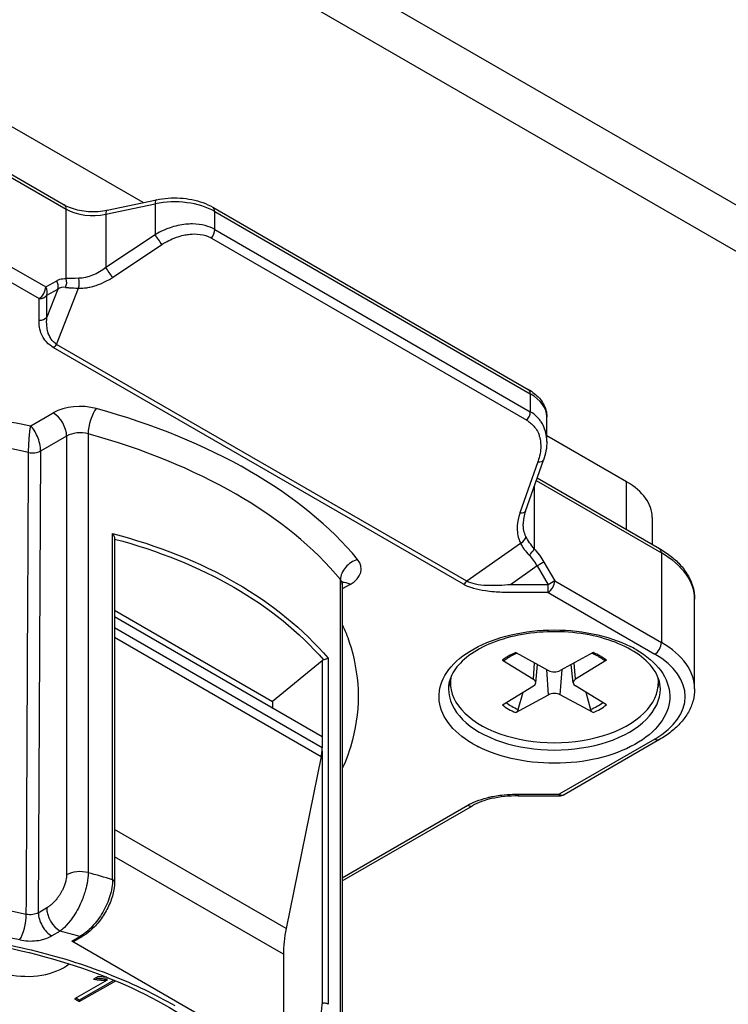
# Model space of a CAD drawing. Header units: millimetres. Extents: x 0 to 2970, y 0 to 2100.
# Tile 49 of 55: x 2088 to 2107, y 1690 to 1716. Entities that reach past the tile are written whole.
import ezdxf

# ---------------------------------------------------------------- set-up
doc = ezdxf.new("R2010")
doc.units = ezdxf.units.MM
doc.header["$LTSCALE"] = 0.2
doc.layers.add('01_Object Line', color=4, linetype='Continuous')

# ---------------------------------------------------------------- blocks, each defined once
blk = doc.blocks.new('A$Cc9b2b0eb')
for p, q in [((484.613, 263.286), (347.434, 342.486)), ((484.613, 262.061), (347.434, 341.261)), ((379.696, 314.878), (373.809, 318.277)), ((374.252, 316.759), (377.612, 314.819)), ((374.304, 316.644), (377.664, 314.704)), ((378.713, 314.57), (380.016, 314.844)), ((378.747, 314.679), (380.05, 314.953)), ((380.016, 314.844), (380.016, 314.029)), ((377.664, 312.868), (377.664, 314.704)), ((378.713, 314.57), (378.713, 313.163)), ((381.538, 314.757), (389.877, 309.942)), ((381.589, 314.168), (381.589, 314.642)), ((381.589, 314.642), (389.929, 309.828)), ((380.714, 314.291), (380.713, 314.291)), ((374.304, 314.276), (377.124, 312.648)), ((380.016, 314.029), (378.713, 313.163)), ((381.589, 314.168), (389.929, 309.353)), ((374.127, 313.97), (376.947, 312.342)), ((378.887, 312.902), (380.19, 313.768)), ((381.501, 313.94), (389.84, 309.126)), ((377.124, 312.648), (377.412, 312.814)), ((377.439, 312.594), (377.152, 311.853)), ((377.152, 312.428), (377.439, 312.594)), ((377.411, 311.128), (377.989, 312.617)), ((376.947, 311.767), (376.947, 312.342)), ((377.152, 311.853), (377.152, 312.428)), ((377.164, 311.523), (377.164, 311.524)), ((377.182, 311.448), (377.182, 311.449)), ((388.161, 304.792), (377.323, 311.05)), ((388.249, 304.871), (377.411, 311.128)), ((389.929, 309.828), (389.929, 309.353)), ((376.725, 308.979), (377.321, 309.323)), ((390.368, 308.569), (390.368, 309.215)), ((390.099, 308.872), (390.097, 308.873)), ((377.674, 308.71), (376.988, 308.314)), ((377.674, 308.71), (377.674, 297.116)), ((378.243, 308.767), (378.243, 297.173)), ((390.356, 308.723), (390.354, 308.725)), ((392.477, 307.499), (390.368, 308.717)), ((376.988, 308.314), (376.927, 296.113)), ((376.988, 308.314), (376.988, 308.316)), ((389.804, 306.726), (390.278, 308.071)), ((390.131, 308.028), (389.657, 306.684)), ((390.088, 307.531), (393.396, 305.621)), ((390.113, 307.601), (393.344, 305.736)), ((390.036, 307.383), (390.036, 305.725)), ((392.477, 306.237), (392.477, 307.499)), ((389.606, 306.503), (389.606, 306.503)), ((393.15, 306.56), (393.15, 305.848)), ((378.889, 296.983), (378.889, 306.13)), ((378.941, 306.012), (378.941, 296.932)), ((389.673, 305.872), (388.249, 304.871)), ((393.396, 305.621), (393.396, 303.254)), ((390.111, 305.278), (389.403, 304.78)), ((390.111, 305.278), (390.399, 304.78)), ((390.288, 305.38), (390.575, 304.882)), ((381.825, 305.009), (381.825, 305.009)), ((384.914, 293.321), (384.914, 304.915)), ((385.17, 304.791), (384.962, 304.672)), ((384.962, 304.791), (384.962, 293.197)), ((389.067, 304.759), (389.067, 304.759)), ((390.399, 304.78), (389.403, 304.78)), ((390.575, 304.882), (390.399, 304.78)), ((390.399, 304.576), (390.399, 304.78)), ((390.575, 304.882), (393.396, 303.254)), ((390.399, 304.576), (389.403, 304.576)), ((390.399, 304.576), (393.219, 302.947)), ((394.274, 302.029), (394.274, 304.397)), ((378.941, 304.108), (383.12, 301.695)), ((378.941, 303.939), (384.431, 300.77)), ((384.431, 300.469), (378.941, 303.638)), ((378.941, 303.399), (384.406, 300.244)), ((384.058, 303.403), (384.058, 303.403)), ((384.586, 302.841), (384.586, 293.694)), ((389.547, 302.989), (390.413, 302.516)), ((391.588, 302.989), (390.722, 302.516)), ((384.427, 302.77), (383.12, 301.695)), ((384.427, 302.77), (384.427, 300.772)), ((389.192, 302.784), (390.011, 302.284)), ((390.011, 302.284), (390.043, 302.718)), ((390.072, 302.187), (390.124, 302.674)), ((391.063, 302.187), (391.011, 302.674)), ((391.124, 302.284), (391.091, 302.718)), ((391.943, 302.784), (391.124, 302.284)), ((390.413, 301.874), (390.366, 302.542)), ((390.722, 301.874), (390.769, 302.542)), ((387.817, 302.195), (387.817, 302.305)), ((389.192, 301.606), (390.011, 302.106)), ((391.943, 301.606), (391.124, 302.106)), ((393.317, 302.195), (393.317, 302.305)), ((389.547, 301.401), (390.413, 301.874)), ((389.61, 301.485), (389.738, 301.939)), ((391.588, 301.401), (390.722, 301.874)), ((391.397, 301.939), (391.525, 301.485)), ((383.12, 301.695), (383.12, 301.526)), ((384.431, 300.77), (384.431, 300.469)), ((393.219, 300.702), (390.697, 299.246)), ((393.344, 300.69), (390.822, 299.233)), ((384.406, 300.244), (383.475, 295.693)), ((384.427, 300.388), (384.427, 293.707)), ((389.608, 299.246), (390.697, 299.246)), ((389.608, 299.2), (390.697, 299.2)), ((390.697, 299.2), (390.697, 299.246)), ((384.962, 297.04), (388.277, 298.954)), ((384.962, 296.956), (388.399, 298.94)), ((383.475, 295.693), (378.941, 298.311)), ((383.403, 295.017), (378.941, 297.593)), ((376.927, 296.113), (377.147, 296.24)), ((377.501, 295.628), (377.281, 295.501)), ((377.817, 295.361), (378.026, 295.482)), ((383.474, 292.095), (377.817, 295.361)), ((378.076, 295.477), (377.867, 295.356)), ((383.403, 295.017), (383.403, 292.218)), ((378.749, 294.328), (377.886, 293.837)), ((378.931, 294.33), (378.009, 293.806)), ((378.009, 293.765), (378.972, 294.313)), ((378.508, 294.425), (378.389, 294.358)), ((378.749, 294.328), (378.749, 294.369)), ((378.978, 294.417), (378.978, 294.417)), ((379.04, 294.392), (379.039, 294.392)), ((379.081, 294.374), (379.081, 294.375)), ((377.886, 293.837), (378.009, 293.765)), ((378.009, 293.806), (377.922, 293.857)), ((378.009, 293.806), (378.009, 293.765))]:
    blk.add_line(p, q)
blk.add_arc((390.697, 299.45), 0.25, 270, 300)
for centre, major_axis, ratio, start_param, end_param in [((377.487, 314.602), (0.125, 0.217), 0.57735, 5.497787, 6.283185), ((380.529, 314.03), (1.5, 0), 0.57735, 0.785398, 1.919862), ((380.101, 314.708), (-0.051, 0.245), 0.279258, 0, 0.925705), ((378.371, 315.112), (1, 0), 0.57735, 3.926991, 5.061455), ((378.798, 314.434), (-0.051, 0.245), 0.279258, 0, 0.925705), ((381.413, 314.54), (0.125, 0.217), 0.57735, 5.497787, 6.283185), ((380.101, 313.894), (0.138, -0.208), 0.020244, 0.908964, 2.266804), ((381.413, 314.066), (0.125, 0.217), 0.577349, 4.450702, 5.497846), ((378.798, 313.028), (0.138, -0.208), 0.020242, 0.908859, 2.266796), ((377.235, 312.712), (0.125, -0.217), 0.816507, 0.615605, 1.571012), ((377.487, 312.766), (0.016, 0.249), 0.762225, 4.221046, 5.181611), ((377.901, 312.743), (-0.009, -0.25), 0.42629, 1.058789, 2.151033), ((376.947, 312.546), (0.125, 0.217), 0.57735, 3.926991, 5.497787), ((376.947, 312.546), (-0.125, 0.217), 0.816497, 3.757072, 4.712389), ((377.796, 311.923), (0.332, -0.684), 0.641079, 2.766891, 3.199107), ((376.947, 312.546), (-0.25, 0), 0.816497, 1.570796, 2.526113), ((376.947, 311.971), (-0.25, 0), 0.816497, 1.570798, 2.526113), ((376.636, 312.522), (1.3, 0), 0.57735, 5.119102, 5.119111), ((376.636, 312.277), (1.3, 0), 0.57735, 5.122687, 5.122924), ((377.323, 311.254), (0.125, 0.217), 0.577444, 3.926703, 4.450348), ((389.752, 309.726), (0.125, 0.217), 0.57735, 5.497787, 6.283185), ((388.868, 309.215), (1.5, 0), 0.57735, 0, 0.785398), ((378.028, 308.914), (1, 0), 0.57735, 1.126535, 2.356194), ((378.458, 309.027), (-0.132, -0.482), 0.350923, 3.80596, 5.376756), ((372.183, 301.825), (14.6, 0), 0.57735, 0.444261, 1.126535), ((389.752, 309.251), (-0.125, -0.217), 0.577351, 1.309111, 2.356258), ((372.183, 301.419), (-12.697, 0), 0.57735, 4.351223, 6.286888), ((377.321, 308.914), (0.25, -0.433), 0.57735, 0.785398, 2.356194), ((378.028, 308.506), (-0.5, 0), 0.57735, 4.268128, 5.497787), ((372.183, 301.416), (14.1, 0), 0.57735, 0.444261, 1.126535), ((376.775, 308.437), (-0.3, 0), 0.572364, 1.208719, 2.355262), ((376.775, 308.436), (0.3, -0.001), 0.574024, 4.354073, 5.500643), ((390.043, 308.154), (0.236, -0.083), 0.412143, 5.236867, 6.283209), ((390.043, 308.154), (0.236, -0.083), 0.412143, 0.000024, 0.000822), ((390.85, 306.56), (2.3, 0), 0.57735, 0, 0.785398), ((389.568, 306.81), (0.236, -0.083), 0.412142, 5.236756, 6.283152), ((389.585, 305.997), (-0.221, -0.116), 0.61156, 1.650676, 2.742798), ((389.859, 305.623), (-0.184, -0.169), 0.292702, 1.532806, 2.493355), ((393.219, 305.519), (0.125, 0.217), 0.57735, 5.497787, 6.283185), ((385.365, 305.039), (-0.386, -0.318), 0.737238, 4.166242, 5.737039), ((384.462, 305.199), (1, 0), 0.57735, 5.497787, 6.727446), ((389.658, 305.075), (0.435, -0.707), 0.594917, 1.492379, 1.92458), ((391.274, 304.397), (3, 0), 0.57735, 0, 0.785398), ((390.111, 305.278), (-0.217, -0.125), 0.000087, 3.75686, 4.712275), ((384.462, 304.791), (0.5, 0), 0.57735, 0, 0.444261), ((385.17, 304.383), (-0.25, 0.433), 0.57735, 5.497787, 6.102954), ((388.161, 304.996), (0.125, 0.216), 0.577257, 3.926797, 4.450442), ((390.399, 304.78), (-0.125, -0.217), 0.57735, 0.785398, 2.356194), ((372.183, 307.785), (12, 0), 0.57735, 5.784769, 5.784778), ((372.183, 306.56), (12, 0), 0.57735, 5.907981, 5.908007), ((390.569, 301.824), (-3.05, 0), 0.577347, 3.927717, 3.993271), ((393.219, 303.151), (-0.125, -0.217), 0.57735, 0.785398, 2.356194), ((391.274, 302.029), (3, 0), 0.57735, 0, 0.785398), ((390.567, 302.195), (-1.713, 0), 0.57735, 5.350857, 5.644717), ((390.567, 302.195), (-1.713, 0), 0.57735, 3.780061, 4.073921), ((391.274, 301.825), (2.75, 0), 0.57735, 5.497787, 7.068583), ((384.498, 302.73), (0.0988, 0.0231), 0.680497, 1.710788, 2.198035), ((390.567, 302.195), (2.75, 0), 0.57735, 0.385683, 0.386092), ((390.567, 302.195), (2.75, 0), 0.57735, 3.055052, 6.369726), ((390.567, 302.61), (0.225, 0), 0.57735, 3.955126, 5.469652), ((390.567, 302.396), (-2.8, 0), 0.57735, 0.119454, 0.205805), ((389.847, 302.195), (0.225, 0), 0.57735, 5.525922, 7.040448), ((391.287, 302.195), (-0.225, 0), 0.57735, 5.525922, 7.040448), ((390.567, 302.396), (2.8, 0), 0.57735, 6.077381, 6.163732), ((390.567, 302.029), (-2.8, 0), 0.57735, 0, 3.141593), ((390.567, 301.779), (-0.225, 0), 0.57735, 3.955126, 5.469652), ((390.567, 302.195), (1.713, 0), 0.57735, 3.780061, 4.073921), ((390.567, 302.24), (-1.622, 0), 0.57735, 0.662582, 0.939125), ((390.567, 302.24), (-1.622, 0), 0.57735, 2.202468, 2.479011), ((390.567, 302.195), (1.713, 0), 0.57735, 5.350857, 5.644717), ((390.566, 301.825), (-3.049, 0), 0.57735, 0.785749, 0.851327), ((393.219, 300.906), (0.125, -0.217), 0.57735, 5.497787, 6.283185), ((383.723, 300.061), (0.5, 0.866), 0.57735, 5.235988, 5.400977), ((389.608, 299.45), (0, -0.25), 0.000014, 5.667684, 6.283186), ((390.697, 299.45), (0.125, -0.217), 0.57735, 5.497787, 6.283185), ((388.277, 299.158), (0.125, -0.217), 0.57734, 5.497483, 6.282976), ((378.028, 296.912), (-0.5, 0), 0.57735, 4.268128, 5.497787), ((372.183, 289.822), (-14.1, 0), 0.57735, 4.216743, 4.268128), ((372.183, 289.248), (-12.619, 0), 0.57735, 4.353953, 6.286888), ((372.183, 293.088), (8.75, 0), 0.57735, 0.89325, 0.893328), ((378.841, 296.932), (0.1, 0), 0.57735, 6.283179, 7.358335), ((372.183, 288.842), (12.119, 0), 0.577351, 1.212355, 3.926993), ((372.183, 292.68), (-8.25, 0), 0.57735, 4.036385, 4.036825), ((376.434, 295.803), (0.106, 0.489), 0.286435, 3.788347, 5.353907), ((377.281, 295.909), (-0.25, 0.433), 0.57735, 0.785398, 2.356195), ((377.501, 296.036), (0.25, -0.433), 0.57735, 3.926991, 5.497787), ((372.183, 288.842), (-12.9, 0), 0.57735, 4.242265, 4.28746), ((376.636, 295.212), (-1.35, 0), 0.57735, 3.887038, 3.887117), ((385.524, 296.242), (-1.5, -2.598), 0.57735, 5.235988, 5.497787), ((376.636, 295.212), (-1.35, 0), 0.57735, 6.120656, 8.81255), ((377.817, 295.443), (0.05, -0.0866), 0.57735, 5.497787, 6.283185), ((378.026, 295.564), (0.05, -0.0866), 0.57735, 5.497787, 6.283186), ((372.183, 292.68), (-8.25, 0), 0.57735, 3.391784, 3.391856), ((384.498, 293.666), (-0.1, 0), 0.57735, 3.637239, 5.497787)]:
    blk.add_ellipse(centre, major_axis=major_axis, ratio=ratio, start_param=start_param, end_param=end_param)
for points, knots in [([(377.612, 314.819), (377.665, 314.788), (377.726, 314.76), (377.861, 314.711), (377.935, 314.691), (378.091, 314.66), (378.172, 314.649), (378.338, 314.639), (378.423, 314.64), (378.588, 314.651), (378.67, 314.663), (378.747, 314.679)], [4.712389, 4.712389, 4.712389, 4.712389, 4.939282, 4.939282, 5.166175, 5.166175, 5.393067, 5.393067, 5.61996, 5.61996, 5.846853, 5.846853, 5.846853, 5.846853]), ([(380.05, 314.953), (380.15, 314.974), (380.254, 314.988), (380.464, 315.003), (380.57, 315.004), (380.78, 314.991), (380.884, 314.978), (381.085, 314.937), (381.183, 314.911), (381.369, 314.844), (381.457, 314.804), (381.538, 314.757)], [3.577925, 3.577925, 3.577925, 3.577925, 3.804818, 3.804818, 4.031711, 4.031711, 4.258603, 4.258603, 4.485496, 4.485496, 4.712389, 4.712389, 4.712389, 4.712389]), ([(381.589, 314.168), (381.444, 314.252), (381.245, 314.311), (381.004, 314.314), (380.975, 314.314), (380.945, 314.314), (380.913, 314.312), (380.798, 314.307), (380.659, 314.287), (380.502, 314.242), (380.24, 314.166), (380.084, 314.07), (380.016, 314.029)], [0, 0, 0, 0, 0.4, 0.4, 0.4, 0.464927, 0.464927, 0.464927, 0.7, 0.7, 0.7, 1, 1, 1, 1]), ([(380.19, 313.768), (380.194, 313.771), (380.198, 313.774), (380.203, 313.777), (380.269, 313.82), (380.374, 313.883), (380.521, 313.94), (380.668, 313.997), (380.786, 314.022), (380.871, 314.034), (380.888, 314.036), (380.91, 314.039), (380.937, 314.042), (381.001, 314.048), (381.094, 314.053), (381.207, 314.038), (381.311, 314.023), (381.401, 313.993), (381.475, 313.954), (381.484, 313.95), (381.493, 313.945), (381.501, 313.94)], [0, 0, 0, 0, 0.016044, 0.016044, 0.016044, 0.25, 0.25, 0.25, 0.5, 0.5, 0.5, 0.573393, 0.573393, 0.573393, 0.75, 0.75, 0.75, 0.973745, 0.973745, 0.973745, 1, 1, 1, 1]), ([(377.412, 312.814), (377.442, 312.831), (377.481, 312.849), (377.53, 312.859), (377.601, 312.875), (377.649, 312.869), (377.664, 312.868)], [-1, -1, -1, -1, -0.5, -0.5, -0.5, -0.0000021, -0.0000021, -0.0000021, -0.0000021]), ([(377.989, 312.617), (378.002, 312.617), (378.027, 312.616), (378.061, 312.616), (378.093, 312.616), (378.122, 312.618), (378.149, 312.621), (378.188, 312.625), (378.228, 312.631), (378.267, 312.639), (378.291, 312.644), (378.344, 312.654), (378.424, 312.679), (378.494, 312.701), (378.663, 312.751), (378.887, 312.902)], [0, 0, 0, 0, 0.142857, 0.142857, 0.142857, 0.285714, 0.285714, 0.285714, 0.428571, 0.428571, 0.428571, 0.571429, 0.571429, 0.571429, 1, 1, 1, 1]), ([(377.647, 312.638), (377.667, 312.636), (377.689, 312.633), (377.711, 312.631), (377.716, 312.63), (377.744, 312.629), (377.803, 312.625), (377.887, 312.62), (377.954, 312.617), (377.989, 312.617)], [0.0000005, 0.0000005, 0.0000005, 0.0000005, 0.25, 0.25, 0.25, 0.5, 0.5, 0.5, 0.9999898, 0.9999898, 0.9999898, 0.9999898]), ([(377.323, 311.05), (377.275, 311.078), (377.206, 311.125), (377.14, 311.197), (377.138, 311.2), (377.135, 311.202), (377.133, 311.205), (377.083, 311.261), (377.055, 311.31), (377.036, 311.347), (377.028, 311.361), (377.023, 311.373), (377.018, 311.384), (376.957, 311.52), (376.945, 311.649), (376.947, 311.767)], [-0.9999999, -0.9999999, -0.9999999, -0.9999999, -0.7584135, -0.7584135, -0.7584135, -0.75, -0.75, -0.75, -0.567732, -0.567732, -0.567732, -0.5, -0.5, -0.5, -0.0000003, -0.0000003, -0.0000003, -0.0000003]), ([(377.411, 311.128), (377.351, 311.17), (377.304, 311.219), (377.266, 311.27), (377.264, 311.273), (377.263, 311.275), (377.261, 311.277), (377.242, 311.304), (377.215, 311.35), (377.191, 311.42), (377.187, 311.431), (377.184, 311.444), (377.18, 311.456), (377.166, 311.508), (377.157, 311.56), (377.152, 311.613), (377.145, 311.684), (377.145, 311.764), (377.152, 311.853)], [0, 0, 0, 0, 0.2390008, 0.2390008, 0.2390008, 0.25, 0.25, 0.25, 0.4644749, 0.4644749, 0.4644749, 0.5, 0.5, 0.5, 0.7, 0.7, 0.7, 1, 1, 1, 1]), ([(389.877, 309.942), (389.933, 309.91), (389.986, 309.874), (390.084, 309.796), (390.129, 309.754), (390.209, 309.663), (390.245, 309.613), (390.304, 309.508), (390.328, 309.453), (390.36, 309.336), (390.368, 309.276), (390.368, 309.215)], [4.712389, 4.712389, 4.712389, 4.712389, 4.8694686, 4.8694686, 5.0265482, 5.0265482, 5.1836279, 5.1836279, 5.3407075, 5.3407075, 5.4977871, 5.4977871, 5.4977871, 5.4977871]), ([(359.496, 299.726), (359.289, 300.143), (359.144, 300.568), (359.063, 300.999), (358.98, 301.439), (358.965, 301.885), (359.018, 302.339), (359.07, 302.783), (359.185, 303.215), (359.363, 303.635), (359.537, 304.045), (359.768, 304.445), (360.058, 304.833), (360.34, 305.213), (360.675, 305.577), (361.06, 305.926), (361.448, 306.277), (361.876, 306.603), (362.343, 306.905), (362.826, 307.217), (363.361, 307.508), (363.946, 307.778), (364.544, 308.054), (365.179, 308.298), (365.851, 308.51), (366.527, 308.724), (367.231, 308.902), (367.962, 309.044), (368.687, 309.185), (369.439, 309.29), (370.219, 309.358), (370.981, 309.424), (371.736, 309.452), (372.485, 309.442), (373.216, 309.433), (373.941, 309.388), (374.66, 309.309), (375.364, 309.231), (376.052, 309.121), (376.725, 308.979)], [0.1890273, 0.1890273, 0.1890273, 0.1890273, 0.25, 0.25, 0.25, 0.3125, 0.3125, 0.3125, 0.375, 0.375, 0.375, 0.4375, 0.4375, 0.4375, 0.5, 0.5, 0.5, 0.5625, 0.5625, 0.5625, 0.625, 0.625, 0.625, 0.6875, 0.6875, 0.6875, 0.75, 0.75, 0.75, 0.8125, 0.8125, 0.8125, 0.875, 0.875, 0.875, 0.9375, 0.9375, 0.9375, 1, 1, 1, 1]), ([(390.366, 308.57), (390.366, 308.641), (390.359, 308.725), (390.334, 308.819), (390.332, 308.827), (390.33, 308.835), (390.328, 308.842), (390.279, 309.008), (390.212, 309.089), (390.192, 309.116), (390.142, 309.183), (390.065, 309.274), (389.929, 309.353)], [0.3212656, 0.3212656, 0.3212656, 0.3212656, 0.5, 0.5, 0.5, 0.5107856, 0.5107856, 0.5107856, 0.75, 0.75, 0.75, 0.9999894, 0.9999894, 0.9999894, 0.9999894]), ([(389.84, 309.126), (389.848, 309.12), (389.856, 309.113), (389.865, 309.107), (389.893, 309.086), (389.925, 309.062), (389.958, 309.033), (389.973, 309.02), (389.988, 309.006), (390.002, 308.992), (390.017, 308.977), (390.031, 308.962), (390.045, 308.946), (390.05, 308.94), (390.055, 308.934), (390.06, 308.928), (390.078, 308.906), (390.111, 308.86), (390.143, 308.782), (390.156, 308.751), (390.167, 308.718), (390.175, 308.685), (390.178, 308.676), (390.18, 308.668), (390.182, 308.659), (390.187, 308.635), (390.192, 308.609), (390.196, 308.584), (390.203, 308.534), (390.206, 308.484), (390.206, 308.432), (390.206, 308.405), (390.205, 308.377), (390.203, 308.349), (390.2, 308.319), (390.195, 308.273), (390.181, 308.209), (390.18, 308.202), (390.178, 308.196), (390.177, 308.189), (390.159, 308.113), (390.141, 308.06), (390.131, 308.028)], [0, 0, 0, 0, 0.029267, 0.029267, 0.029267, 0.125, 0.125, 0.125, 0.175993, 0.175993, 0.175993, 0.22942, 0.22942, 0.22942, 0.25, 0.25, 0.25, 0.392857, 0.392857, 0.392857, 0.478232, 0.478232, 0.478232, 0.5, 0.5, 0.5, 0.562869, 0.562869, 0.562869, 0.684796, 0.684796, 0.684796, 0.75, 0.75, 0.75, 0.863283, 0.863283, 0.863283, 0.875, 0.875, 0.875, 1, 1, 1, 1]), ([(376.669, 308.276), (376.669, 308.304), (376.67, 308.36), (376.673, 308.433), (376.677, 308.504), (376.681, 308.572), (376.686, 308.639), (376.689, 308.685), (376.692, 308.727), (376.696, 308.767), (376.7, 308.805), (376.703, 308.833), (376.706, 308.861), (376.711, 308.896), (376.717, 308.937), (376.723, 308.966), (376.725, 308.979)], [0, 0, 0, 0, 0.01020783, 0.01894268, 0.02273913, 0.03195605, 0.03947484, 0.04279924, 0.04608711, 0.05257088, 0.0557799, 0.05897145, 0.06242711, 0.06586948, 0.07270408, 0.07945663, 0.07945663, 0.07945663, 0.07945663]), ([(376.988, 308.316), (376.987, 308.375), (376.979, 308.441), (376.964, 308.507), (376.949, 308.573), (376.927, 308.639), (376.902, 308.699), (376.852, 308.819), (376.788, 308.917), (376.725, 308.979)], [-1, -1, -1, -1, -0.75, -0.75, -0.75, -0.5, -0.5, -0.5, 0, 0, 0, 0]), ([(389.657, 306.684), (389.639, 306.637), (389.607, 306.545), (389.592, 306.412), (389.579, 306.302), (389.585, 306.226), (389.589, 306.18), (389.596, 306.114), (389.608, 306.053), (389.625, 305.997), (389.637, 305.954), (389.653, 305.912), (389.673, 305.872)], [0.0000001, 0.0000001, 0.0000001, 0.0000001, 0.25, 0.25, 0.25, 0.5, 0.5, 0.5, 0.75, 0.75, 0.75, 1, 1, 1, 1]), ([(378.889, 306.13), (378.89, 306.128), (378.892, 306.126), (378.902, 306.113), (378.909, 306.103), (378.922, 306.08), (378.928, 306.068), (378.937, 306.043), (378.94, 306.029), (378.941, 306.015), (378.941, 306.013), (378.941, 306.012)], [-0.01668635, -0.01668635, -0.01668635, -0.01668635, -0.01587552, -0.01587552, -0.01199498, -0.01199498, -0.00809868, -0.00809868, -0.00371514, -0.00371514, -0.00314307, -0.00314307, -0.00314307, -0.00314307]), ([(378.889, 306.13), (380.087, 305.823), (381.19, 305.382), (382.153, 304.826), (383.116, 304.271), (383.938, 303.599), (384.586, 302.841)], [0.0000001, 0.0000001, 0.0000001, 0.0000001, 0.5, 0.5, 0.5, 0.9999999, 0.9999999, 0.9999999, 0.9999999]), ([(378.941, 305.986), (380.098, 305.682), (381.164, 305.253), (382.097, 304.714), (383.031, 304.175), (383.832, 303.526), (384.468, 302.793)], [-0.9993651, -0.9993651, -0.9993651, -0.9993651, -0.5, -0.5, -0.5, 0, 0, 0, 0]), ([(389.673, 305.872), (389.676, 305.866), (389.687, 305.843), (389.712, 305.803), (389.746, 305.747), (389.769, 305.717), (389.772, 305.714), (389.81, 305.662), (389.854, 305.611), (389.901, 305.563)], [0.0000005, 0.0000005, 0.0000005, 0.0000005, 0.25, 0.25, 0.25, 0.5, 0.5, 0.5, 1, 1, 1, 1]), ([(390.036, 305.725), (390.056, 305.703), (390.104, 305.652), (390.17, 305.561), (390.219, 305.494), (390.258, 305.432), (390.288, 305.38)], [-0.9999997, -0.9999997, -0.9999997, -0.9999997, -0.5, -0.5, -0.5, 0, 0, 0, 0]), ([(393.344, 305.736), (393.456, 305.671), (393.56, 305.601), (393.75, 305.45), (393.836, 305.369), (393.988, 305.197), (394.054, 305.106), (394.162, 304.914), (394.203, 304.814), (394.26, 304.608), (394.274, 304.502), (394.274, 304.397)], [4.712389, 4.712389, 4.712389, 4.712389, 4.8694686, 4.8694686, 5.0265482, 5.0265482, 5.1836279, 5.1836279, 5.3407075, 5.3407075, 5.4977871, 5.4977871, 5.4977871, 5.4977871]), ([(384.962, 304.791), (384.962, 304.806), (384.965, 304.821), (384.971, 304.845), (384.975, 304.853), (384.979, 304.86), (384.98, 304.862), (384.98, 304.862)], [5.4977871, 5.4977871, 5.4977871, 5.4977871, 5.6548668, 5.6548668, 5.8119464, 5.8119464, 5.9026968, 5.9026968, 5.9026968, 5.9026968]), ([(389.403, 304.576), (389.245, 304.575), (389.103, 304.58), (388.976, 304.59), (388.89, 304.596), (388.812, 304.605), (388.742, 304.615), (388.629, 304.632), (388.525, 304.655), (388.432, 304.682), (388.426, 304.684), (388.421, 304.685), (388.416, 304.687), (388.286, 304.726), (388.206, 304.767), (388.161, 304.792)], [-0.9999999, -0.9999999, -0.9999999, -0.9999999, -0.702847, -0.702847, -0.702847, -0.5, -0.5, -0.5, -0.25, -0.25, -0.25, -0.2403773, -0.2403773, -0.2403773, -0.0000001, -0.0000001, -0.0000001, -0.0000001]), ([(389.403, 304.78), (389.319, 304.773), (389.214, 304.764), (389.089, 304.759), (389.059, 304.758), (389.03, 304.757), (389.003, 304.757), (388.91, 304.755), (388.835, 304.757), (388.78, 304.759), (388.676, 304.764), (388.575, 304.775), (388.48, 304.795), (388.395, 304.813), (388.315, 304.837), (388.249, 304.871)], [0, 0, 0, 0, 0.25, 0.25, 0.25, 0.3066168, 0.3066168, 0.3066168, 0.5, 0.5, 0.5, 0.762799, 0.762799, 0.762799, 1, 1, 1, 1]), ([(384.962, 303.73), (385.032, 303.576), (385.093, 303.421), (385.145, 303.265), (385.282, 302.853), (385.359, 302.431), (385.377, 301.999), (385.394, 301.558), (385.345, 301.118), (385.23, 300.681), (385.163, 300.425), (385.074, 300.173), (384.962, 299.923)], [0.0379984, 0.0379984, 0.0379984, 0.0379984, 0.0625, 0.0625, 0.0625, 0.125, 0.125, 0.125, 0.1875, 0.1875, 0.1875, 0.2238129, 0.2238129, 0.2238129, 0.2238129]), ([(388.411, 300.58), (388.13, 300.742), (387.913, 300.928), (387.759, 301.138), (387.605, 301.348), (387.524, 301.567), (387.518, 301.796), (387.511, 302.025), (387.579, 302.245), (387.721, 302.458), (387.863, 302.671), (388.069, 302.861), (388.341, 303.028), (388.613, 303.196), (388.928, 303.328), (389.285, 303.423), (389.643, 303.519), (390.02, 303.572), (390.417, 303.584), (390.815, 303.595), (391.2, 303.562), (391.573, 303.487), (391.946, 303.412), (392.281, 303.299), (392.578, 303.149)], [0, 0, 0, 0, 0.125, 0.125, 0.125, 0.25, 0.25, 0.25, 0.375, 0.375, 0.375, 0.5, 0.5, 0.5, 0.625, 0.625, 0.625, 0.75, 0.75, 0.75, 0.875, 0.875, 0.875, 1, 1, 1, 1]), ([(393.367, 302.029), (393.367, 302.203), (393.309, 302.38), (393.078, 302.702), (392.927, 302.845), (392.551, 303.096), (392.33, 303.205), (391.835, 303.381), (391.56, 303.448), (390.983, 303.531), (390.682, 303.547), (390.084, 303.525), (389.788, 303.487), (389.235, 303.362), (388.978, 303.276), (388.529, 303.066), (388.338, 302.943), (388.036, 302.679), (387.926, 302.538), (387.796, 302.274), (387.767, 302.151), (387.767, 302.029)], [0.785398, 0.785398, 0.785398, 0.785398, 1.178057, 1.178057, 1.499008, 1.499008, 1.804028, 1.804028, 2.110666, 2.110666, 2.419687, 2.419687, 2.729307, 2.729307, 3.037509, 3.037509, 3.342996, 3.342996, 3.650238, 3.650238, 3.926991, 3.926991, 3.926991, 3.926991]), ([(384.586, 302.841), (384.585, 302.84), (384.584, 302.84), (384.577, 302.836), (384.57, 302.833), (384.553, 302.825), (384.544, 302.821), (384.523, 302.813), (384.512, 302.808), (384.49, 302.8), (384.479, 302.797), (384.468, 302.793)], [-0.00081594, -0.00081594, -0.00081594, -0.00081594, 0, 0, 0.00434523, 0.00434523, 0.00866843, 0.00866843, 0.01260538, 0.01260538, 0.01598949, 0.01598949, 0.01598949, 0.01598949]), ([(392.724, 303.07), (393.005, 302.907), (393.222, 302.721), (393.376, 302.511), (393.53, 302.302), (393.61, 302.082), (393.617, 301.854), (393.623, 301.625), (393.556, 301.404), (393.414, 301.191), (393.272, 300.978), (393.065, 300.788), (392.793, 300.621), (392.521, 300.453), (392.207, 300.322), (391.849, 300.226), (391.492, 300.13), (391.115, 300.077), (390.717, 300.066), (390.32, 300.055), (389.935, 300.087), (389.562, 300.162), (389.189, 300.237), (388.854, 300.35), (388.557, 300.501)], [0, 0, 0, 0, 0.125, 0.125, 0.125, 0.25, 0.25, 0.25, 0.375, 0.375, 0.375, 0.5, 0.5, 0.5, 0.625, 0.625, 0.625, 0.75, 0.75, 0.75, 0.875, 0.875, 0.875, 1, 1, 1, 1]), ([(389.248, 302.782), (389.267, 302.797), (389.287, 302.812), (389.329, 302.841), (389.35, 302.855), (389.395, 302.882), (389.418, 302.896), (389.466, 302.922), (389.491, 302.934), (389.535, 302.956), (389.555, 302.965), (389.575, 302.973)], [6.1298362, 6.1298362, 6.1298362, 6.1298362, 6.1910532, 6.1910532, 6.2522702, 6.2522702, 6.3134873, 6.3134873, 6.3747043, 6.3747043, 6.4212003, 6.4212003, 6.4212003, 6.4212003]), ([(391.56, 302.973), (391.58, 302.965), (391.6, 302.956), (391.644, 302.934), (391.669, 302.922), (391.717, 302.896), (391.74, 302.882), (391.785, 302.855), (391.806, 302.841), (391.848, 302.812), (391.867, 302.797), (391.886, 302.782)], [1.4327814, 1.4327814, 1.4327814, 1.4327814, 1.4792773, 1.4792773, 1.5404943, 1.5404943, 1.6017114, 1.6017114, 1.6629284, 1.6629284, 1.7241455, 1.7241455, 1.7241455, 1.7241455]), ([(389.248, 302.782), (389.247, 302.781), (389.245, 302.78), (389.237, 302.775), (389.228, 302.773), (389.211, 302.775), (389.201, 302.779), (389.192, 302.784)], [0.036802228, 0.036802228, 0.036802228, 0.036802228, 0.037652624, 0.037652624, 0.04141077, 0.04141077, 0.045220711, 0.045220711, 0.045220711, 0.045220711]), ([(391.943, 302.784), (391.934, 302.779), (391.923, 302.775), (391.907, 302.773), (391.898, 302.775), (391.889, 302.78), (391.888, 302.781), (391.887, 302.782)], [0.015165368, 0.015165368, 0.015165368, 0.015165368, 0.018975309, 0.018975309, 0.022733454, 0.022733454, 0.023583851, 0.023583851, 0.023583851, 0.023583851]), ([(394.274, 302.029), (394.274, 301.923), (394.26, 301.817), (394.203, 301.611), (394.162, 301.511), (394.054, 301.32), (393.988, 301.229), (393.836, 301.056), (393.75, 300.975), (393.56, 300.824), (393.456, 300.754), (393.344, 300.69)], [5.4977871, 5.4977871, 5.4977871, 5.4977871, 5.6548668, 5.6548668, 5.8119464, 5.8119464, 5.969026, 5.969026, 6.1261057, 6.1261057, 6.2831853, 6.2831853, 6.2831853, 6.2831853]), ([(389.61, 301.485), (389.607, 301.475), (389.602, 301.464), (389.592, 301.444), (389.583, 301.432), (389.567, 301.414), (389.556, 301.406), (389.547, 301.401)], [0.03461835, 0.03461835, 0.03461835, 0.03461835, 0.03765262, 0.03765262, 0.04141077, 0.04141077, 0.04522071, 0.04522071, 0.04522071, 0.04522071]), ([(391.588, 301.401), (391.579, 301.406), (391.568, 301.414), (391.552, 301.432), (391.543, 301.444), (391.532, 301.464), (391.528, 301.475), (391.525, 301.485)], [0.01516537, 0.01516537, 0.01516537, 0.01516537, 0.01897531, 0.01897531, 0.02273345, 0.02273345, 0.02576772, 0.02576772, 0.02576772, 0.02576772]), ([(388.277, 298.954), (388.405, 299.027), (388.575, 299.098), (388.79, 299.152), (388.82, 299.16), (388.852, 299.167), (388.884, 299.174), (388.967, 299.192), (389.084, 299.214), (389.237, 299.229), (389.475, 299.252), (389.6, 299.246), (389.608, 299.246)], [-1, -1, -1, -1, -0.5625413, -0.5625413, -0.5625413, -0.5, -0.5, -0.5, -0.25, -0.25, -0.25, -0.0000005, -0.0000005, -0.0000005, -0.0000005]), ([(389.608, 299.2), (389.371, 299.2), (389.127, 299.177), (388.814, 299.107), (388.724, 299.081), (388.553, 299.019), (388.472, 298.982), (388.402, 298.942)], [0, 0, 0, 0, 0.0713167, 0.0713167, 0.1016315, 0.1016315, 0.133577, 0.133577, 0.133577, 0.133577]), ([(377.674, 297.116), (377.674, 297.096), (377.672, 297.049), (377.661, 296.983), (377.646, 296.921), (377.631, 296.87), (377.613, 296.82), (377.587, 296.759), (377.555, 296.692), (377.513, 296.619), (377.467, 296.548), (377.422, 296.488), (377.38, 296.438), (377.343, 296.397), (377.304, 296.358), (377.255, 296.315), (377.203, 296.275), (377.164, 296.25), (377.147, 296.24)], [0, 0, 0, 0, 0.0074476, 0.0168053, 0.0221929, 0.0280387, 0.033538, 0.0387033, 0.0480235, 0.0559998, 0.0639175, 0.0733644, 0.0786622, 0.0843356, 0.0905816, 0.0962476, 0.1057698, 0.1128351, 0.1128351, 0.1128351, 0.1128351]), ([(378.243, 297.173), (378.243, 297.14), (378.242, 297.074), (378.227, 296.968), (378.21, 296.853), (378.189, 296.775), (378.181, 296.742), (378.176, 296.722), (378.157, 296.655), (378.142, 296.61), (378.108, 296.503), (378.065, 296.398), (378.015, 296.298), (377.934, 296.132), (377.848, 296.004), (377.776, 295.91), (377.604, 295.688), (377.505, 295.631), (377.501, 295.628)], [-1, -1, -1, -1, -0.875, -0.875, -0.875, -0.7531665, -0.7531665, -0.7531665, -0.6774673, -0.6774673, -0.6774673, -0.5, -0.5, -0.5, -0.3512367, -0.3512367, -0.3512367, -0.0000001, -0.0000001, -0.0000001, -0.0000001]), ([(378.889, 296.983), (378.889, 296.852), (378.865, 296.706), (378.82, 296.559), (378.775, 296.412), (378.709, 296.263), (378.629, 296.126), (378.549, 295.988), (378.453, 295.859), (378.35, 295.75), (378.248, 295.641), (378.136, 295.549), (378.026, 295.482)], [-1, -1, -1, -1, -0.75, -0.75, -0.75, -0.5, -0.5, -0.5, -0.25, -0.25, -0.25, 0, 0, 0, 0]), ([(378.941, 296.932), (378.941, 296.826), (378.925, 296.712), (378.865, 296.48), (378.82, 296.36), (378.707, 296.131), (378.637, 296.019), (378.482, 295.814), (378.393, 295.719), (378.228, 295.576), (378.153, 295.521), (378.076, 295.477)], [0, 0, 0, 0, 0.0377779, 0.0377779, 0.0761829, 0.0761829, 0.114725, 0.114725, 0.1544706, 0.1544706, 0.1859958, 0.1859958, 0.1859958, 0.1859958]), ([(376.927, 296.113), (376.886, 296.089), (376.834, 296.072), (376.778, 296.065), (376.722, 296.058), (376.663, 296.06), (376.61, 296.071)], [-1, -1, -1, -1, -0.5, -0.5, -0.5, 0, 0, 0, 0]), ([(363.834, 284.022), (363.31, 284.325), (362.847, 284.645), (362.445, 284.983), (362.023, 285.338), (361.657, 285.722), (361.347, 286.135), (361.029, 286.56), (360.788, 286.999), (360.624, 287.453), (360.459, 287.911), (360.376, 288.374), (360.376, 288.842), (360.376, 289.306), (360.462, 289.773), (360.634, 290.245), (360.8, 290.702), (361.038, 291.137), (361.347, 291.55), (361.497, 291.749), (361.668, 291.95), (361.861, 292.151), (362.049, 292.346), (362.247, 292.53), (362.454, 292.705), (362.863, 293.048), (363.323, 293.367), (363.834, 293.662), (364.358, 293.965), (364.912, 294.232), (365.497, 294.464), (366.113, 294.708), (366.778, 294.919), (367.493, 295.098), (368.229, 295.282), (368.99, 295.421), (369.776, 295.516), (370.569, 295.611), (371.372, 295.659), (372.183, 295.659), (372.985, 295.659), (373.795, 295.609), (374.611, 295.51), (375.404, 295.414), (376.158, 295.277), (376.872, 295.098), (377.218, 295.012), (377.565, 294.913), (377.913, 294.801), (378.25, 294.693), (378.57, 294.579), (378.873, 294.459), (379.467, 294.223), (380.02, 293.957), (380.531, 293.662)], [0, 0, 0, 0, 0.0625, 0.0625, 0.0625, 0.125, 0.125, 0.125, 0.1875, 0.1875, 0.1875, 0.25, 0.25, 0.25, 0.3125, 0.3125, 0.3125, 0.375, 0.375, 0.375, 0.40625, 0.40625, 0.40625, 0.4375, 0.4375, 0.4375, 0.5, 0.5, 0.5, 0.5625, 0.5625, 0.5625, 0.625, 0.625, 0.625, 0.6875, 0.6875, 0.6875, 0.75, 0.75, 0.75, 0.8125, 0.8125, 0.8125, 0.875, 0.875, 0.875, 0.90625, 0.90625, 0.90625, 0.9375, 0.9375, 0.9375, 1, 1, 1, 1]), ([(360.776, 289.184), (360.779, 289.887), (360.992, 290.593), (361.82, 291.915), (362.412, 292.532), (363.906, 293.619), (364.798, 294.093), (366.804, 294.861), (367.918, 295.154), (370.256, 295.53), (371.481, 295.61), (373.914, 295.548), (375.122, 295.404), (377.394, 294.91), (378.459, 294.56), (380.332, 293.693), (381.142, 293.177), (382.434, 292.041), (382.914, 291.422), (383.462, 290.26), (383.587, 289.721), (383.589, 289.184)], [2.358663, 2.358663, 2.358663, 2.358663, 2.70322, 2.70322, 3.027083, 3.027083, 3.341486, 3.341486, 3.655974, 3.655974, 3.971449, 3.971449, 4.287227, 4.287227, 4.602472, 4.602472, 4.916679, 4.916679, 5.232072, 5.232072, 5.495319, 5.495319, 5.495319, 5.495319]), ([(376.434, 295.395), (376.577, 295.364), (376.735, 295.358), (376.883, 295.376), (376.884, 295.376), (376.884, 295.376), (376.884, 295.376), (376.889, 295.377), (376.967, 295.381), (377.096, 295.422), (377.147, 295.437), (377.212, 295.461), (377.281, 295.501)], [0, 0, 0, 0, 0.499965, 0.499965, 0.499965, 0.500055, 0.500055, 0.500055, 0.75, 0.75, 0.75, 1, 1, 1, 1]), ([(378.389, 294.358), (378.422, 294.353), (378.484, 294.345), (378.576, 294.335), (378.664, 294.329), (378.721, 294.328), (378.749, 294.328)], [0, 0, 0, 0, 0.27286, 0.530174, 0.772018, 1, 1, 1, 1]), ([(378.447, 294.391), (378.46, 294.389), (378.504, 294.384), (378.576, 294.376), (378.664, 294.37), (378.721, 294.369), (378.749, 294.369)], [0.1632521, 0.1632521, 0.1632521, 0.1632521, 0.2728596, 0.5301736, 0.7720183, 1, 1, 1, 1]), ([(378.735, 294.41), (378.724, 294.41), (378.691, 294.411), (378.637, 294.414), (378.572, 294.418), (378.53, 294.423), (378.508, 294.425)], [0.5467757, 0.5467757, 0.5467757, 0.5467757, 0.6153051, 0.7416867, 0.8699342, 1, 1, 1, 1]), ([(383.612, 292.339), (383.717, 292.399), (383.821, 292.481), (383.967, 292.63), (384.013, 292.684), (384.102, 292.798), (384.144, 292.859), (384.22, 292.986), (384.254, 293.05), (384.315, 293.183), (384.341, 293.251), (384.405, 293.452), (384.427, 293.585), (384.427, 293.707)], [0, 0, 0, 0, 0.25, 0.25, 0.375, 0.375, 0.5, 0.5, 0.625, 0.625, 0.75, 0.75, 1, 1, 1, 1])]:
    blk.add_open_spline(points, degree=3, knots=knots)
for points in [[(378.713, 313.163), (378.494, 312.993), (378.235, 312.88), (377.995, 312.877)], [(377.995, 312.877), (377.867, 312.875), (377.754, 312.874), (377.664, 312.868)], [(390.366, 308.57), (390.367, 308.405), (390.336, 308.234), (390.278, 308.071)], [(376.61, 296.071), (376.63, 300.139), (376.649, 304.207), (376.669, 308.276)], [(389.804, 306.726), (389.764, 306.613), (389.743, 306.498), (389.743, 306.393)], [(389.816, 306.052), (389.767, 306.153), (389.744, 306.27), (389.743, 306.393)], [(390.036, 305.725), (389.946, 305.835), (389.868, 305.946), (389.816, 306.052)], [(384.427, 300.388), (384.429, 300.416), (384.431, 300.443), (384.431, 300.469)], [(388.402, 298.941), (388.402, 298.941), (388.402, 298.942), (388.402, 298.942)]]:
    blk.add_open_spline(points, degree=3)

msp = doc.modelspace()

# ---------------------------------------------------------------- block references
at = {"layer": '01_Object Line'}
msp.add_blockref('A$Cc9b2b0eb', (1711.733, 1396.752), dxfattribs=at)

doc.saveas('drawing.dxf')
